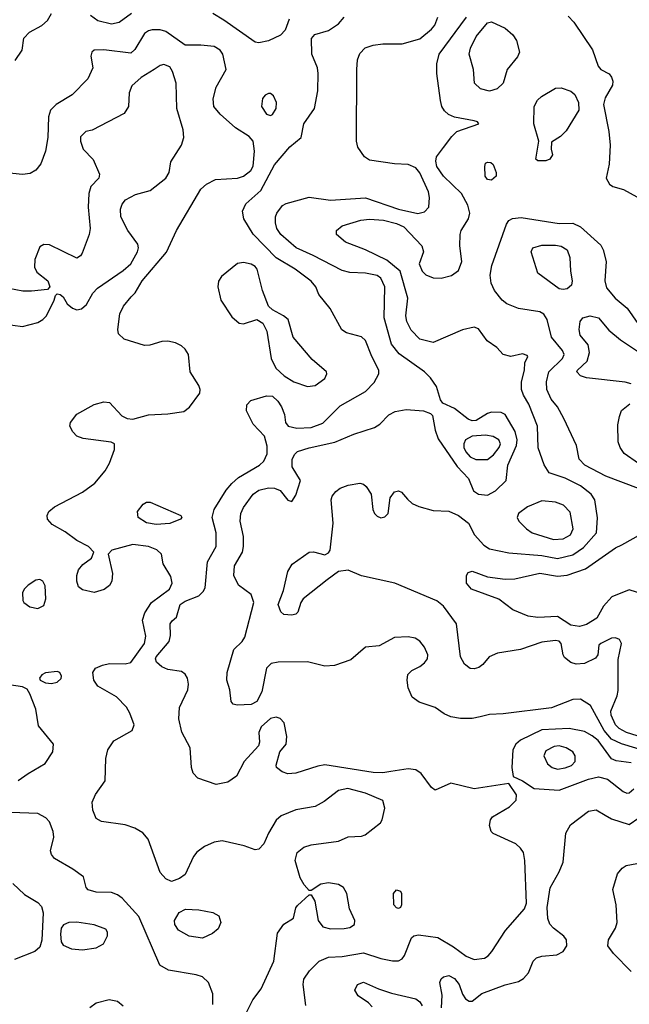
# Model space of a CAD drawing. Extents: x 1173029 to 1307123, y 522559 to 678521.
# Tile 47 of 256: x 1209261 to 1212406, y 548233 to 553313. Entities that reach past the tile are written whole.
import ezdxf

# ---------------------------------------------------------------- set-up
doc = ezdxf.new("R2010")
doc.units = 0

msp = doc.modelspace()

# ---------------------------------------------------------------- linework, layer by layer
at = {"layer": '0CON10XD'}
for points in [[(1209237.6, 553102.4), (1209273.8, 553155), (1209283.2, 553216.8), (1209311.1, 553248.9), (1209375, 553283.1), (1209405, 553309.2), (1209424.4, 553345)], [(1209838.5, 553345), (1209775, 553298), (1209735, 553288.8), (1209665, 553306.9), (1209625.7, 553335)], [(1211697.1, 548505), (1211767, 548613), (1211865, 548724.4), (1211875.9, 548755), (1211867.9, 548975), (1211859.5, 549015), (1211845, 549038.6), (1211820.2, 549060.2), (1211704.2, 549114.2), (1211693.3, 549125), (1211684, 549155), (1211690, 549185), (1211700.5, 549199.5), (1211788.7, 549251.3), (1211822.5, 549285), (1211823.6, 549313.6), (1211785, 549372.5), (1211605, 549344.4), (1211485, 549373.6), (1211405, 549337.8), (1211385, 549351.1), (1211333, 549423), (1211305, 549442.7), (1211265, 549447.8), (1211175, 549433.8), (1211133.9, 549426.1), (1211085, 549428), (1210835, 549468.2), (1210798.3, 549461.7), (1210685, 549424.3), (1210645, 549422.5), (1210615, 549432), (1210586.7, 549455), (1210584.1, 549465.9), (1210603.3, 549535), (1210636, 549575), (1210640, 549615), (1210624.7, 549684.7), (1210605, 549707.1), (1210584.4, 549714.4), (1210555, 549706.9), (1210507.1, 549665), (1210495.5, 549635), (1210498, 549585), (1210493, 549567), (1210418.5, 549485), (1210380.3, 549409.7), (1210335, 549378.5), (1210275, 549367.3), (1210179.7, 549399.7), (1210156, 549425), (1210147.1, 549455), (1210140.6, 549555), (1210097.2, 549637.2), (1210081.2, 549705), (1210086.1, 549763.9), (1210129.2, 549855), (1210132.5, 549885), (1210127.1, 549915), (1210115, 549936), (1210095, 549949.4), (1210025, 549960), (1209994.1, 549974.1), (1209967.6, 549997.6), (1209961.5, 550015), (1209964.6, 550025), (1210031.8, 550105), (1210039.5, 550135), (1210038, 550195), (1210048.3, 550211.7), (1210070.7, 550229.3), (1210089.4, 550295), (1210115, 550312.3), (1210185, 550339.5), (1210208, 550362), (1210218.3, 550381.7), (1210230.4, 550515), (1210274.3, 550595), (1210274.4, 550665), (1210254.2, 550745), (1210264.2, 550785), (1210325.4, 550885), (1210355, 550920), (1210389.3, 550950.7), (1210497.5, 551015), (1210520.9, 551035), (1210537.4, 551072.6), (1210538.2, 551111.8), (1210524.3, 551164.3), (1210465.5, 551225), (1210431.9, 551295), (1210432.5, 551325), (1210452.8, 551347.2), (1210535, 551371.1), (1210565, 551370), (1210593.1, 551345), (1210612.2, 551315), (1210626.7, 551275), (1210632.2, 551235), (1210646.2, 551216.2), (1210690, 551205), (1210765, 551208.4), (1210825, 551231.1), (1210915, 551319.6), (1211045, 551393.8), (1211089.2, 551440.8), (1211113.8, 551485), (1211114.6, 551505), (1211077.9, 551575), (1211045, 551657.1), (1211025, 551676.9), (1210946.2, 551696.2), (1210922.7, 551712.7), (1210862.6, 551822.6), (1210804.4, 551895), (1210788.5, 551935), (1210765, 551963.3), (1210681.9, 552025), (1210585, 552084.6), (1210465, 552206), (1210417.4, 552285), (1210410, 552325), (1210428.1, 552361.9), (1210505, 552430.7), (1210575, 552564.5), (1210655, 552656), (1210713.3, 552705), (1210726.7, 552775), (1210781.4, 552855), (1210799.4, 552945), (1210801.4, 553035), (1210797.1, 553065), (1210767.5, 553135), (1210766.7, 553215), (1210784.1, 553235.9), (1210853.6, 553256.4), (1210905, 553291.4), (1210935.6, 553325)], [(1210650.8, 553315), (1210630.7, 553259.3), (1210606.8, 553233.2), (1210545, 553203.2), (1210495, 553192.7), (1210475, 553196.5), (1210315, 553310.8), (1210256.7, 553345)], [(1212496.2, 549536.2), (1212365, 549577), (1212315, 549601), (1212276.8, 549645), (1212205, 549774.4), (1212155, 549807.5), (1212115, 549805.5), (1212005, 549761.8), (1211755, 549730.5), (1211685, 549728.5), (1211636.7, 549715), (1211595, 549707.9), (1211535, 549707.9), (1211485.3, 549715.3), (1211450.9, 549730.9), (1211405, 549763.5), (1211322, 549792), (1211286.6, 549816.6), (1211265.7, 549865), (1211260, 549905), (1211264, 549935), (1211284, 549955), (1211324.6, 549975.4), (1211348.6, 549995), (1211364.3, 550015), (1211366.9, 550035), (1211350, 550075), (1211325, 550105.7), (1211301.1, 550121.1), (1211265, 550129.1), (1211195, 550125.5), (1211115, 550082), (1211045, 550075.8), (1210969.8, 550010.2), (1210885, 549981.2), (1210835, 549977.5), (1210745, 549999.1), (1210595, 549997.5), (1210558.9, 549991.1), (1210533.6, 549966.4), (1210510, 549845), (1210485, 549794.5), (1210455, 549780), (1210383.6, 549776.4), (1210361.7, 549781.7), (1210351.2, 549795), (1210344.4, 549855), (1210330.5, 549905), (1210331.5, 549945), (1210365, 550063.3), (1210408.8, 550105), (1210423.1, 550126.9), (1210468.2, 550305), (1210455, 550346.2), (1210390.6, 550395), (1210365.5, 550445), (1210369.6, 550495), (1210410, 550565), (1210416, 550594), (1210416, 550646), (1210398, 550725), (1210402.7, 550765), (1210415, 550795.6), (1210465, 550864.5), (1210495.6, 550885.6), (1210545, 550896.7), (1210576.3, 550896.3), (1210605, 550882.9), (1210645, 550833.3), (1210665, 550826.7), (1210685, 550860), (1210709.4, 550935), (1210666.2, 551005), (1210666.9, 551045), (1210679.7, 551070.3), (1210695, 551084.5), (1210755, 551104.1), (1210886.8, 551133.2), (1210985.2, 551174.8), (1211092, 551208), (1211118.9, 551225), (1211165.3, 551274.7), (1211198.1, 551291.9), (1211255, 551300.8), (1211344.5, 551294.5), (1211381.2, 551281.2), (1211391.2, 551271.2), (1211404.5, 551195), (1211420.2, 551150.2), (1211518.1, 551008.1), (1211577.3, 550945), (1211602, 550882), (1211628.8, 550865), (1211675, 550858.6), (1211715, 550881.6), (1211770.3, 550935), (1211779.4, 551015), (1211824.4, 551115), (1211827.2, 551145), (1211817.2, 551187.2), (1211765.4, 551275.4), (1211745, 551285.7), (1211695, 551287.1), (1211675, 551281.4), (1211616.2, 551245), (1211595, 551242.5), (1211575, 551251.1), (1211505, 551306.4), (1211444.2, 551334.2), (1211431.2, 551351.2), (1211410.7, 551420.7), (1211380.6, 551465), (1211348.6, 551495), (1211218.9, 551588.9), (1211178.9, 551638.9), (1211141.6, 551775), (1211145.6, 551935), (1211125, 551978.9), (1211105, 551992.2), (1211045, 552004.7), (1210965, 552008.8), (1210925, 552018.8), (1210775, 552096.8), (1210687.8, 552135), (1210607.7, 552205), (1210588.2, 552235), (1210581.1, 552265), (1210580.8, 552295), (1210587.5, 552315), (1210616.6, 552353.4), (1210635.6, 552364.4), (1210755, 552397.5), (1210865, 552380.7), (1211045, 552394.2), (1211215.6, 552335.6), (1211315, 552312.3), (1211349.3, 552320.7), (1211371.9, 552345), (1211375.3, 552395), (1211369.5, 552425), (1211325, 552522.5), (1211305, 552549.1), (1211265, 552564.6), (1211195, 552568.5), (1211065, 552588.1), (1211039.2, 552605), (1211005.6, 552655), (1210998.9, 552685), (1210999.5, 553055), (1211003.3, 553105), (1211015, 553138), (1211043.3, 553166.7), (1211085, 553181.5), (1211135, 553187.9), (1211235, 553187.9), (1211325, 553213.1), (1211385, 553263.3), (1211402.2, 553285), (1211417.7, 553325)], [(1212585, 549574.1), (1212391.2, 549635), (1212353.9, 549655), (1212335.3, 549675), (1212313.1, 549725), (1212310.2, 549745), (1212342.9, 549825), (1212348.2, 549851.8), (1212348.8, 550011.2), (1212365.7, 550095), (1212355, 550114), (1212335, 550123.3), (1212315, 550122.5), (1212260, 550095), (1212248.8, 550085), (1212244, 550035), (1212231.1, 550018.9), (1212175, 549991.3), (1212132.3, 549987.7), (1212105, 549995.4), (1212072.3, 550022.3), (1212064.4, 550035), (1212054.3, 550095), (1212045, 550105.5), (1212025, 550109.1), (1211955, 550101.8), (1211845, 550063.2), (1211726.2, 550045), (1211682.5, 550025), (1211651.2, 549985), (1211629.5, 549970.5), (1211605, 549963.1), (1211585, 549965.6), (1211555, 549986.9), (1211535.9, 550025), (1211514.2, 550195), (1211447.4, 550287.4), (1211412.9, 550315), (1211195.9, 550405.9), (1211025, 550443.8), (1210955, 550471.9), (1210905, 550465.7), (1210846.8, 550423.2), (1210724, 550325), (1210710.8, 550305), (1210696, 550255), (1210685, 550246.2), (1210665, 550240), (1210624.1, 550244.1), (1210607.7, 550257.7), (1210594.4, 550295), (1210622.4, 550367.6), (1210643.8, 550465), (1210667.4, 550502.6), (1210755, 550564.6), (1210777, 550567), (1210835, 550550.8), (1210855, 550562), (1210862.9, 550575), (1210878.1, 550715), (1210868.2, 550835), (1210873.8, 550855), (1210891.5, 550878.5), (1210915, 550896), (1210955, 550911.3), (1211015, 550920.6), (1211035, 550916), (1211048.6, 550905), (1211074.4, 550865), (1211082.5, 550785), (1211091.5, 550765), (1211105, 550750.5), (1211125, 550743.1), (1211145, 550748.1), (1211161.4, 550765), (1211171.9, 550845), (1211195, 550877.1), (1211215, 550881.4), (1211231.2, 550875), (1211261.7, 550838.3), (1211285, 550815.7), (1211320.2, 550800.2), (1211395, 550780.6), (1211475, 550776.7), (1211524.2, 550755), (1211576, 550715), (1211607.8, 550655), (1211655, 550602.2), (1211685, 550582.7), (1211785, 550562.7), (1211955, 550548.4), (1212035, 550532.1), (1212115, 550551.6), (1212170.4, 550589.6), (1212236.8, 550665), (1212241.7, 550741.7), (1212228.5, 550835), (1212209.1, 550865), (1212155, 550908.2), (1212075, 550946.5), (1211992.5, 550975), (1211966.2, 551016.2), (1211936.4, 551103.6), (1211931.6, 551215), (1211888.3, 551328.3), (1211859.7, 551375), (1211849.3, 551405), (1211850.7, 551445), (1211865.4, 551505), (1211867.8, 551542.2), (1211883.3, 551575), (1211879.5, 551579.5), (1211855, 551589.2), (1211795, 551575.7), (1211756, 551585), (1211722, 551622), (1211673.5, 551655), (1211627.6, 551717.6), (1211606.5, 551726.5), (1211545, 551712.7), (1211395, 551647.9), (1211325, 551663.5), (1211281.5, 551711.5), (1211259.1, 551755), (1211253.6, 551785), (1211264.3, 551875), (1211224.4, 552015), (1211155, 552072.6), (1211044.3, 552125), (1210942, 552165), (1210896, 552205), (1210896, 552225), (1210925, 552248.5), (1211021.3, 552278.7), (1211065, 552282.8), (1211137.9, 552277.9), (1211205, 552260.7), (1211243.2, 552243.2), (1211335.7, 552145), (1211344.2, 552115), (1211322.7, 552052.7), (1211337.5, 552015), (1211356.4, 551996.4), (1211395, 551980), (1211435, 551979.4), (1211487.9, 551992.1), (1211525, 552018.6), (1211541.8, 552065), (1211531.1, 552145), (1211532.9, 552205), (1211538.6, 552225), (1211577.1, 552285), (1211583.1, 552315), (1211572.2, 552355), (1211540.5, 552415), (1211447.5, 552505), (1211413.8, 552555), (1211407.2, 552582.8), (1211411.2, 552605), (1211447.5, 552652.5), (1211489.8, 552710.2), (1211516.2, 552735), (1211630, 552775), (1211623.3, 552785), (1211605, 552791.4), (1211505, 552808.8), (1211473.3, 552823.3), (1211451.9, 552841.9), (1211438.5, 552865), (1211431.5, 552895), (1211413.6, 553035), (1211413.6, 553085), (1211424.6, 553135), (1211565.3, 553325)], [(1212091.1, 553331.1), (1212119.6, 553299.6), (1212216.2, 553156.2), (1212245, 553073.3), (1212260, 553055), (1212302.5, 553032.5), (1212315, 553016.7), (1212321.5, 552995), (1212319.6, 552975), (1212280.8, 552909.2), (1212273.6, 552875), (1212300.6, 552735), (1212307.4, 552665), (1212302.2, 552567.8), (1212286.9, 552495), (1212304.6, 552464.6), (1212321.7, 552451.7), (1212375.9, 552435.9), (1212478.9, 552378.9)], [(1210417, 548163), (1210464.4, 548255), (1210507.1, 548312.9), (1210572.9, 548455), (1210591.1, 548598.9), (1210624.1, 548645.9), (1210673, 548677), (1210685, 548730), (1210695, 548742.5), (1210755, 548797.5), (1210765, 548797.5), (1210784.2, 548764.2), (1210800.8, 548665), (1210825, 548633.1), (1210865, 548622.5), (1210935, 548623.3), (1210965, 548628.6), (1210988, 548645), (1210990, 548665), (1210961.9, 548725), (1210948.1, 548805), (1210930.8, 548835), (1210905, 548850.6), (1210855, 548858.9), (1210815, 548852.2), (1210765, 548820), (1210755, 548820), (1210728.6, 548848.6), (1210707.5, 548885), (1210681.9, 548975), (1210692.9, 549015), (1210727.1, 549042.9), (1210765, 549054.6), (1210905.6, 549074.4), (1210955, 549096.7), (1211025, 549100), (1211043.6, 549106.4), (1211121.7, 549168.3), (1211130.8, 549185), (1211144.2, 549245), (1211135, 549283.8), (1211045, 549321.2), (1210953.6, 549346.4), (1210905, 549336.5), (1210831.4, 549278.6), (1210785, 549252.7), (1210685, 549236.2), (1210610, 549205), (1210585, 549182.5), (1210544.5, 549115), (1210520.2, 549059.8), (1210495, 549032.9), (1210475, 549029.4), (1210419.8, 549049.7), (1210305, 549075.4), (1210265, 549070), (1210215, 549047.5), (1210175, 549018.1), (1210156.9, 548995), (1210115, 548902), (1210085, 548882), (1210045, 548866), (1210015, 548879.2), (1209985, 548912), (1209924.4, 549085), (1209897, 549117), (1209855, 549141.5), (1209805, 549158), (1209682.5, 549175), (1209655, 549192), (1209639.1, 549235), (1209634.5, 549275), (1209651.5, 549315), (1209701.2, 549385), (1209705, 549500), (1209715.5, 549545), (1209747.2, 549592.8), (1209841.2, 549645), (1209851.2, 549675), (1209830, 549735), (1209811.5, 549765), (1209759.8, 549819.8), (1209664.6, 549874.6), (1209642.9, 549905), (1209638.1, 549945), (1209652.6, 549967.4), (1209687.4, 549982.6), (1209725, 549990.5), (1209805, 549990), (1209835, 549996.9), (1209904.7, 550095), (1209911.7, 550131.7), (1209895.3, 550214.7), (1209907.3, 550252.7), (1209940.4, 550305), (1210034.6, 550375), (1210048.2, 550405), (1210040, 550440), (1210002, 550505), (1209992, 550555), (1209968, 550578), (1209925, 550593.9), (1209845, 550604.6), (1209736.7, 550575), (1209717.5, 550555), (1209740, 550455), (1209736, 550415), (1209725, 550393.8), (1209696.6, 550373.4), (1209645, 550357.1), (1209585, 550370.8), (1209565, 550386.7), (1209555.7, 550415.7), (1209555.6, 550445), (1209564.4, 550475), (1209587.6, 550502.4), (1209631.2, 550535), (1209643.8, 550565), (1209615.8, 550595), (1209555.3, 550625.3), (1209495, 550670.4), (1209428, 550708), (1209404.5, 550735), (1209402.5, 550755), (1209411.5, 550775), (1209440.3, 550799.7), (1209584.7, 550875.3), (1209648.6, 550921.4), (1209702, 550985), (1209724, 551025), (1209750, 551095), (1209750, 551125), (1209733, 551133), (1209587.8, 551152.2), (1209555, 551164.6), (1209535.6, 551185.6), (1209519.7, 551215), (1209522.8, 551235), (1209555, 551277.3), (1209645, 551327.1), (1209695, 551341.2), (1209725, 551336.7), (1209788.3, 551268.3), (1209815, 551254.2), (1209845, 551251.9), (1209925, 551273.2), (1210025, 551278.2), (1210108.7, 551291.3), (1210137.2, 551312.8), (1210190.3, 551385), (1210192.2, 551405), (1210186, 551425), (1210141.2, 551495), (1210132, 551585), (1210115, 551612.5), (1210095, 551630.4), (1210065, 551646), (1210025, 551654.7), (1209995, 551652.2), (1209932.6, 551632.6), (1209905, 551631.8), (1209800, 551665), (1209771.3, 551691.3), (1209767.5, 551715), (1209778.1, 551795), (1209797.1, 551835), (1209836.9, 551883.1), (1209856.1, 551903.9), (1209892.3, 551965), (1210017.6, 552112.4), (1210070.6, 552225), (1210195, 552438.1), (1210225.4, 552464.6), (1210272, 552488), (1210385, 552495.6), (1210416.2, 552505), (1210454, 552535), (1210465, 552557.5), (1210473.1, 552635), (1210465, 552686.2), (1210445, 552709.2), (1210375, 552754.4), (1210295, 552824.6), (1210262, 552865), (1210259.1, 552905), (1210274.6, 552965), (1210325.5, 553055), (1210309.5, 553135), (1210295, 553155.6), (1210265, 553173.5), (1210195, 553180.4), (1210115, 553180.3), (1210015, 553251.1), (1209985, 553259.6), (1209945, 553259.6), (1209925, 553255.5), (1209905, 553240.5), (1209855, 553159.4), (1209835, 553140), (1209695, 553157.3), (1209644.6, 553155.4), (1209633.1, 553145), (1209628.1, 553125), (1209638.1, 553065), (1209613, 553007), (1209532.2, 552925), (1209448.6, 552875), (1209420, 552845), (1209409.4, 552810.6), (1209406, 552705), (1209394.6, 552635), (1209370.8, 552569.2), (1209344, 552536), (1209315, 552519.1), (1209275, 552514), (1209125, 552529.7)], [(1211685, 552944.6), (1211638.8, 552955), (1211607.5, 552985), (1211602.9, 553055), (1211580, 553135), (1211586.4, 553165), (1211615.5, 553225), (1211675, 553296.7), (1211695, 553301.9), (1211765, 553269.6), (1211804.4, 553235), (1211823.3, 553205), (1211840, 553145), (1211829.8, 553120.2), (1211775.7, 553055), (1211755.6, 552984.4), (1211723.7, 552956.3), (1211685, 552944.6)], [(1209176.4, 551743.6), (1209275, 551729.6), (1209355, 551750.9), (1209380.8, 551765), (1209398.6, 551785), (1209438.8, 551865), (1209445, 551890), (1209455, 551897.5), (1209470, 551895), (1209485, 551882.5), (1209506.3, 551846.3), (1209533.9, 551823.9), (1209555, 551815.6), (1209579.1, 551820.9), (1209605, 551842.5), (1209638.2, 551901.8), (1209662.2, 551927.8), (1209795, 552018.2), (1209835, 552053.1), (1209868.4, 552115), (1209874, 552135), (1209871.1, 552155), (1209818.9, 552225), (1209782.2, 552295), (1209780.8, 552335), (1209789.7, 552360.3), (1209807, 552383), (1209858.8, 552411.2), (1209935, 552430.6), (1210015.8, 552495), (1210032.5, 552525), (1210041.3, 552578.7), (1210095.6, 552665), (1210108.1, 552705), (1210104.3, 552745), (1210072.5, 552855), (1210068.5, 552985), (1210050, 553045), (1210035, 553068.6), (1210005, 553081.4), (1209985, 553075.7), (1209955, 553055.7), (1209887.1, 553015), (1209839.1, 552970.9), (1209825.5, 552935), (1209822.7, 552865), (1209800.8, 552829.2), (1209635, 552742.5), (1209602.5, 552735), (1209575, 552707.5), (1209574.2, 552685), (1209588.8, 552645), (1209640.9, 552590.9), (1209672, 552515), (1209668.8, 552495), (1209628.6, 552451.4), (1209617.1, 552415), (1209614.1, 552345), (1209625.4, 552235), (1209620.3, 552205), (1209582.7, 552107.3), (1209575, 552094.3), (1209555, 552082.9), (1209415, 552151.2), (1209385, 552153.3), (1209365, 552140), (1209339.2, 552075), (1209337.5, 552035), (1209350.3, 552010.3), (1209405.6, 551965.6), (1209416.2, 551933.8), (1209405, 551920), (1209322.7, 551912.7), (1209278.1, 551911.9), (1209205.7, 551925.7)], [(1211933.6, 552583.6), (1211923.6, 552593.6), (1211940, 552685), (1211913.6, 552775), (1211915.6, 552865), (1211932.4, 552897.6), (1211953.1, 552916.9), (1212025, 552958.6), (1212055, 552961.4), (1212104.5, 552944.5), (1212125, 552925.8), (1212143.5, 552885), (1212145.6, 552845), (1212080.3, 552739.7), (1212050.3, 552709.7), (1212005, 552680), (1212002.5, 552645), (1212010, 552615), (1211996.4, 552593.6), (1211975, 552583.8), (1211933.6, 552583.6)], [(1210555, 552818.6), (1210565, 552823.1), (1210585, 552854), (1210586, 552885), (1210570.2, 552920.2), (1210555, 552932.5), (1210545, 552932.5), (1210526.9, 552923.1), (1210513.2, 552906.8), (1210508.6, 552865), (1210535, 552825.7), (1210555, 552818.6)], [(1211695, 552484), (1211675, 552488), (1211663.1, 552505), (1211660, 552555), (1211665, 552572.5), (1211675, 552578), (1211692.5, 552575), (1211703.8, 552565), (1211720, 552525), (1211718.8, 552505), (1211695, 552484)], [(1212453.4, 550893.4), (1212285, 550957.3), (1212176.9, 551015), (1212147.8, 551045), (1212133.3, 551115), (1212069.1, 551255), (1212035.3, 551315.3), (1212002.5, 551355), (1211980.4, 551405), (1211978.2, 551445), (1211990.3, 551495), (1212062.2, 551565), (1212070.3, 551585), (1212061.8, 551605), (1212005.3, 551675), (1211982.5, 551765), (1211965, 551793.5), (1211945, 551804.5), (1211835, 551822.5), (1211775, 551847.1), (1211750.5, 551865), (1211711.2, 551915), (1211693.4, 551953.4), (1211687.9, 551995), (1211696.1, 552045), (1211772.7, 552257.3), (1211785, 552276), (1211802.7, 552287.3), (1211848.5, 552291.5), (1212045, 552260.3), (1212115, 552262.8), (1212153.6, 552243.6), (1212259, 552149), (1212271.1, 552125), (1212286.2, 552065), (1212280, 551965), (1212288.7, 551928.7), (1212333.1, 551875), (1212394.2, 551824.2), (1212450.4, 551745)], [(1212065, 551920), (1212045, 551924.2), (1211934.5, 552004.5), (1211900, 552115), (1211908.8, 552135), (1211955, 552150), (1212025, 552148.7), (1212055, 552143.5), (1212086, 552125), (1212100, 552085), (1212102, 552015), (1212112, 551965), (1212107.3, 551942.7), (1212085, 551924), (1212065, 551920)], [(1210745, 551419.6), (1210785, 551424.5), (1210835, 551462), (1210845.7, 551485), (1210844.3, 551495), (1210769.6, 551559.6), (1210672.5, 551675), (1210646, 551765), (1210622, 551785), (1210565.4, 551815.4), (1210544.6, 551834.6), (1210513.8, 551915), (1210485.4, 552025), (1210475, 552040), (1210455, 552051.4), (1210415, 552060), (1210385, 552054.2), (1210302.6, 551987.4), (1210287.2, 551962.8), (1210282.5, 551935), (1210297.9, 551865), (1210355, 551779.5), (1210394, 551746), (1210415, 551743.6), (1210485, 551765.6), (1210516.2, 551746.2), (1210535.4, 551705.4), (1210557.8, 551565), (1210583.3, 551515), (1210625, 551474.7), (1210675, 551444.6), (1210745, 551419.6)], [(1212415, 551434.2), (1212385, 551441.9), (1212185, 551465.5), (1212154, 551475), (1212135.7, 551495), (1212139.4, 551505), (1212188.4, 551551.6), (1212200.8, 551595), (1212194.5, 551634.5), (1212152.9, 551685), (1212147.5, 551715), (1212152.9, 551755), (1212166.7, 551775), (1212204.5, 551785.5), (1212247.1, 551775), (1212300.7, 551710.7), (1212361.3, 551661.3), (1212459.1, 551595)], [(1212452.8, 551022.8), (1212380, 551075), (1212358.1, 551105), (1212348.1, 551135), (1212347, 551223), (1212356.1, 551266.1), (1212365, 551296.7), (1212408.7, 551331.3)], [(1211615, 551042.8), (1211675, 551043.9), (1211705, 551067.6), (1211735.3, 551105), (1211741.2, 551125), (1211733.2, 551145), (1211702.9, 551162.9), (1211665, 551169.7), (1211595, 551163.5), (1211560.6, 551145), (1211552.2, 551125), (1211553.2, 551105), (1211562.2, 551082.2), (1211585, 551056.5), (1211615, 551042.8)], [(1209965, 550708.8), (1209915, 550716.9), (1209872.9, 550745), (1209868.6, 550775), (1209897.3, 550812.7), (1209915, 550823.3), (1209935, 550823.5), (1210092.5, 550755), (1210097.5, 550745), (1210090, 550735), (1210035, 550713.1), (1209965, 550708.8)], [(1212015, 550631.4), (1212065, 550634.3), (1212103.5, 550655), (1212117.1, 550685), (1212101.3, 550771.3), (1212067.4, 550807.4), (1212025, 550822.5), (1211955, 550830), (1211880.1, 550799.9), (1211834.4, 550765), (1211827.8, 550745), (1211836.7, 550725), (1211875.6, 550685), (1211904.3, 550665), (1212015, 550631.4)], [(1212475, 550348.8), (1212405, 550371.2), (1212315.3, 550334.7), (1212273.5, 550286.5), (1212238.1, 550225), (1212185, 550191.8), (1212149, 550181), (1212105, 550188.9), (1212035, 550233.2), (1211935, 550227.5), (1211884.7, 550234.7), (1211805, 550267.3), (1211733, 550323), (1211591.4, 550375), (1211565.6, 550405), (1211565.8, 550445), (1211575, 550460), (1211595, 550467.1), (1211675, 550438.8), (1211765, 550426.2), (1211815, 550428.5), (1211945, 550457.2), (1212035, 550442), (1212085, 550446.1), (1212179.8, 550480.2), (1212335, 550587.5), (1212366.7, 550603.3), (1212469.8, 550660.2)], [(1209355, 550274.5), (1209385, 550290), (1209396.2, 550323.8), (1209391.7, 550391.7), (1209380, 550415), (1209365, 550424.2), (1209345, 550420.8), (1209304, 550395), (1209283.3, 550375), (1209276.2, 550355), (1209276.4, 550316.4), (1209282.5, 550305), (1209313.8, 550283.8), (1209355, 550274.5)], [(1209425, 549888), (1209455, 549894.2), (1209475, 549913.8), (1209476.9, 549925), (1209467.5, 549945), (1209455, 549950), (1209395, 549942.5), (1209375, 549933.3), (1209363.3, 549915), (1209367.5, 549905), (1209395, 549890.8), (1209425, 549888)], [(1209253, 549387), (1209305, 549423.1), (1209392.5, 549475), (1209432, 549535), (1209436, 549575), (1209358.9, 549668.9), (1209344.4, 549755), (1209314.2, 549835), (1209298.9, 549858.9), (1209275, 549871.4), (1209149.1, 549889.1)], [(1212415, 549478.4), (1212338.8, 549488.8), (1212315, 549498.9), (1212245, 549592.9), (1212215, 549618.6), (1212175, 549639.5), (1212096.2, 549656.2), (1211955, 549648.1), (1211844.4, 549595), (1211820.5, 549575), (1211804.5, 549545), (1211799.4, 549455), (1211807.5, 549407.5), (1211855, 549386), (1211915.7, 549345.7), (1212045, 549336.8), (1212195.7, 549395), (1212246.5, 549406.5), (1212293.8, 549393.8), (1212375, 549330), (1212392.6, 549322.6)], [(1212035, 549446.5), (1212075, 549452.4), (1212108, 549465), (1212127.1, 549485), (1212127.1, 549515), (1212114.2, 549535), (1212080, 549555), (1212045, 549565.9), (1212017.7, 549562.3), (1211975, 549540), (1211965.7, 549515), (1211983.3, 549473.3), (1212008.6, 549455), (1212035, 549446.5)], [(1212392.6, 549322.6), (1212405, 549324.4), (1212430, 549345)], [(1210257.6, 548232.4), (1210257.3, 548287.3), (1210235.2, 548345.2), (1210205, 548373.6), (1210171.2, 548385), (1210029.2, 548409.2), (1209984.1, 548434.1), (1209876.1, 548686.1), (1209789.8, 548779.8), (1209765, 548798.2), (1209735, 548810), (1209655, 548811.9), (1209615, 548824), (1209603.3, 548835), (1209590, 548890), (1209535, 548930), (1209440, 548985), (1209424.3, 549005), (1209419.4, 549025), (1209437.5, 549095), (1209433.5, 549125), (1209414.6, 549174.6), (1209395.3, 549195.3), (1209355, 549216.7), (1209215, 549222.5)], [(1211437.1, 548215), (1211440.3, 548280.3), (1211429.2, 548345), (1211435, 548363.3), (1211446.7, 548375), (1211475, 548380.5), (1211505, 548365.6), (1211527.8, 548335), (1211545.7, 548285), (1211560.9, 548260.9), (1211579.5, 548249.5), (1211595, 548248.8), (1211645, 548288.1), (1211765, 548332.9), (1211835, 548350.5), (1211860.8, 548365), (1211885.3, 548394.7), (1211910, 548455), (1211928.1, 548471.9), (1211955, 548481.8), (1212032.5, 548487.5), (1212065.4, 548504.6), (1212084.4, 548535), (1212081.4, 548565), (1212068, 548585), (1212014.7, 548624.7), (1211996.2, 548646.2), (1211986, 548676), (1211982.3, 548732.3), (1211997.1, 548832.9), (1212045, 548916), (1212064.7, 548965.3), (1212078.2, 549115), (1212102.2, 549157.8), (1212195, 549229.4), (1212235, 549236.5), (1212281.2, 549208.8), (1212315, 549189.2), (1212405, 549160), (1212455.8, 549195)], [(1212415, 548402), (1212324.6, 548494.6), (1212295.6, 548535), (1212298.9, 548565), (1212334.3, 548625), (1212343.1, 548655), (1212337.5, 548745), (1212320.6, 548825), (1212344.6, 548905.4), (1212369.4, 548935), (1212390.5, 548949.5), (1212445, 548958.5)], [(1209225, 548855.5), (1209285, 548798.9), (1209355, 548758.1), (1209373.3, 548736.7), (1209382.1, 548705), (1209375.8, 548564.2), (1209365, 548527.5), (1209340, 548505), (1209235, 548463.1)], [(1211215, 548726.7), (1211205, 548730), (1211192, 548745), (1211190, 548805), (1211205, 548823.3), (1211225, 548816.7), (1211231.2, 548805), (1211231.2, 548745), (1211225, 548732.5), (1211215, 548726.7)], [(1210205, 548574.5), (1210135, 548584.6), (1210081.1, 548615), (1210061.1, 548645), (1210059.4, 548665), (1210084.5, 548705.5), (1210116.8, 548723.2), (1210185, 548720.5), (1210257, 548707), (1210288.8, 548688.8), (1210298.8, 548655), (1210285, 548621.9), (1210255, 548597.1), (1210205, 548574.5)], [(1209585, 548514.5), (1209655, 548524.4), (1209693.8, 548545), (1209713.6, 548586.4), (1209713.3, 548605), (1209705, 548620), (1209645, 548642.9), (1209555, 548656.4), (1209515, 548654.4), (1209487, 548643), (1209474.6, 548625), (1209470.8, 548595), (1209475.4, 548555.4), (1209485, 548537.5), (1209528, 548518), (1209585, 548514.5)], [(1210737.3, 548227.3), (1210723.3, 548335), (1210727.6, 548362.4), (1210755.5, 548405), (1210805.3, 548454.7), (1210854.7, 548475.3), (1210925, 548479.2), (1211035, 548498.9), (1211125, 548469.6), (1211185, 548456.9), (1211215, 548457.1), (1211235, 548468), (1211246.4, 548483.6), (1211282, 548575), (1211295, 548586), (1211318.3, 548591.7), (1211417.6, 548577.6), (1211499.4, 548529.4), (1211565, 548481.5), (1211605, 548464.5), (1211658.9, 548471.1), (1211677.8, 548482.2), (1211697.1, 548505)], [(1211079.2, 548219.2), (1211060, 548240), (1211006.8, 548276.8), (1210990.8, 548305), (1211003.8, 548335), (1211035, 548347.1), (1211112.2, 548312.2), (1211179.8, 548289.8), (1211305, 548260.8), (1211325, 548246.2), (1211338, 548225)], [(1209623.3, 548216.7), (1209655, 548241.1), (1209722.8, 548257.2), (1209765, 548249.1), (1209794.7, 548224.7)]]:
    msp.add_lwpolyline(points, dxfattribs=at)

doc.saveas('drawing.dxf')
